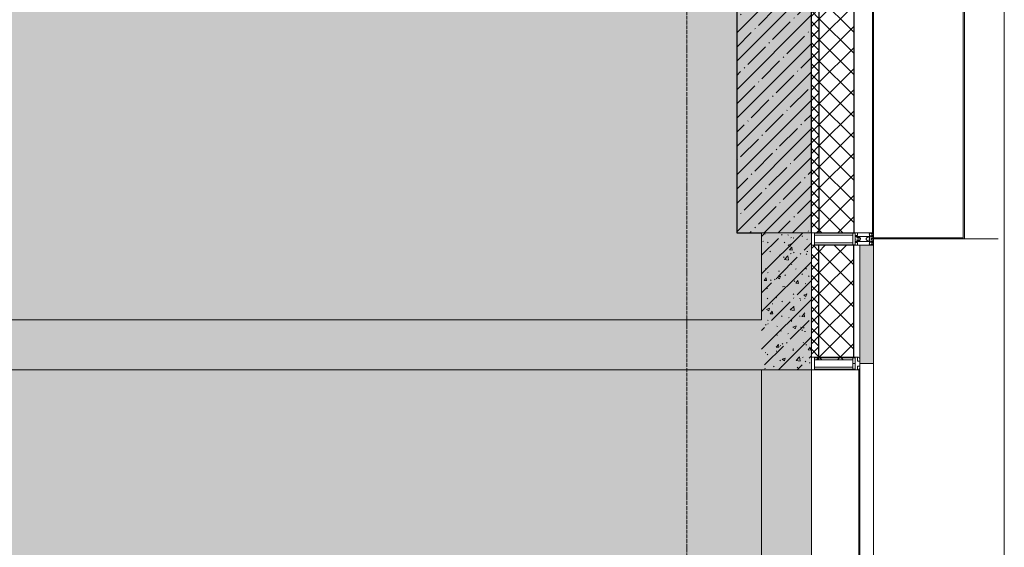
# Model space of a CAD drawing. Header units: millimetres. Extents: x -542966 to 178656, y -69521 to 267189.
# Tile 114 of 256: x -157983 to -154028, y 228424 to 230541. Entities that reach past the tile are written whole.
import ezdxf

# ---------------------------------------------------------------- set-up
doc = ezdxf.new("R2010")
doc.units = ezdxf.units.MM
doc.linetypes.add('-D1d1-15x02', pattern=[19, 15, -2, 0, -2])
for name, color, linetype, lineweight in [('_0', 7, 'Continuous', 13), ('A-COLS', 7, 'Continuous', 5), ('A-DETL-GENF', 7, 'Continuous', 5), ('A-GLAZ-CURT', 8, 'Continuous', 5), ('A-GLAZ-CWMG', 8, 'Continuous', 5), ('A-WALL', 7, 'Continuous', 5), ('A-WALL-FNSH', 8, 'Continuous', 5), ('I-WALL', 7, 'Continuous', 5), ('S-COLS', 7, 'Continuous', 5), ('S-GRID', 7, 'Continuous', 5), ('Ограждение', 7, 'Continuous', 5), ('Поручни', 7, 'Continuous', 5)]:
    doc.layers.add(name, color=color, linetype=linetype, lineweight=lineweight)
pattern_1 = [(45, (0, 0), (-21.213203, 21.213203), []), (135, (0, 0), (-21.213203, -21.213203), [])]
pattern_2 = [(45, (0, 0), (-42.42641, 42.42641), []), (135, (0, 0), (-42.42641, -42.42641), [])]
pattern_3 = [(45, (-192252.93, 225386.45), (-75.43415, 75.43415), [106.68, -17.78, 3.556, -17.78]), (45, (-192252.93, 225461.84), (-75.43415, 75.43415), []), (50, (-192252.93, 225386.45), (127.52922, -11.15758), [13.335, -146.685]), (355, (-192252.93, 225386.45), (-24.66966, 133.74002), [10.668, -117.348]), (100.451, (-192242.31, 225385.52), (102.85973, 122.5818), [11.333, -124.663]), (46.184, (-192252.93, 225422.01), (189.75516, -29.43036), [20.002, -220.027]), (96.636, (-192237.12, 225419.56), (166.1822, 173.1996), [17, -186.995]), (351.184, (-192252.93, 225422.01), (166.1839, 173.1976), [16.002, -176.022]), (21, (-192235.15, 225413.12), (106.13027, -71.58603), [13.335, -146.685]), (326, (-192235.15, 225413.12), (43.26188, 128.93175), [10.668, -117.348]), (71.451, (-192226.31, 225407.15), (149.39198, 57.34505), [11.333, -124.663]), (37.5, (-192252.935, 225386.45), (2.16223, 59.18836), [3.353, -112.573, 3.353, -115.773, -117.792]), (37.5, (-192252.935, 225386.45), (2.16223, 59.18836), [-235.052, 3.353, -114.44]), (7.5, (-192252.935, 225386.45), (46.77386, 70.12615), [3.353, -64.567, 3.353, -109.906, -44.894]), (7.5, (-192252.935, 225386.45), (46.77386, 70.12615), [-181.178, 3.353, -41.542]), (327.5, (-192292.584, 225386.45), (94.91367, -4.010093), [3.353, -41.097, 3.353, -135.331, -184.023]), (327.5, (-192292.584, 225386.45), (94.91367, -4.010093), [-183.134, 3.353, -180.67]), (317.5, (-192310.36, 225386.45), (103.69057, 17.79882), [3.353, -54.432, 3.353, -88.748, -130.683]), (317.5, (-192310.36, 225386.45), (103.69057, 17.79882), [-149.885, 3.353, -127.33])]

# ---------------------------------------------------------------- blocks, each defined once
blk = doc.blocks.new('Rectangular Mullion - 50Wx250H-V1-50_AS_M_L19')
at = {"layer": 'A-DETL-GENF'}
for p, q in [((-25, 65.2), (-25, 250)), ((-25, 250), (0, 250)), ((25, 250), (0, 250)), ((25, 65.2), (25, 250)), ((-23, 237.3), (0, 237.3)), ((-23, 237.3), (-23, 73.6)), ((-14.9, 84), (-14.9, 237.3)), ((23, 237.3), (0, 237.3)), ((14.9, 84), (14.9, 237.3)), ((23, 237.3), (23, 73.6)), ((0, 84), (-23, 84)), ((0, 84), (23, 84)), ((-14, 65.2), (-25, 65.2)), ((-0.5, 73.6), (-23, 73.6)), ((-14, 71.3), (-14, 65.2)), ((-10, 71.3), (-14, 71.3)), ((-10, 53), (-10, 71.3)), ((-8.7, 53), (-10, 53)), ((-10, 53), (-10, 17)), ((-8.7, 53), (-7, 54.7)), ((-7, 65.2), (-5.9, 67.3)), ((-7, 65.2), (-7, 54.7)), ((-4.1, 67.3), (-5.9, 67.3)), ((-4.1, 67.3), (-2.9, 65.1)), ((-2.9, 65.1), (-2.9, 54.6)), ((-1.3, 53), (-2.9, 54.6)), ((0, 53), (-1.3, 53)), ((0, 53), (1.3, 53)), ((0.5, 73.6), (23, 73.6)), ((1.3, 53), (2.9, 54.6)), ((4.1, 67.3), (2.9, 65.1)), ((2.9, 65.1), (2.9, 54.6)), ((4.1, 67.3), (5.9, 67.3)), ((7, 65.2), (5.9, 67.3)), ((7, 65.2), (7, 54.7)), ((8.7, 53), (7, 54.7)), ((8.7, 53), (10, 53)), ((10, 71.3), (14, 71.3)), ((10, 53), (10, 71.3)), ((10, 53), (10, 17)), ((14, 71.3), (14, 65.2)), ((14, 65.2), (25, 65.2)), ((-23.8, 14.6), (-25, 14.2)), ((-25, 0), (-25, 14.2)), ((-22.3, 17), (-23.8, 17)), ((-23.8, 17), (-23.8, 14.6)), ((-22.5, 10.6), (-23.8, 14.6)), ((-22.5, 10.6), (-23.7, 9.9)), ((-23.7, 1.3), (-23.7, 9.9)), ((-23.7, 1.3), (-11.8, 1.3)), ((-23.2, 10.2), (-22.5, 8)), ((-22.5, 8), (-22.5, 4.5)), ((-21.3, 4.5), (-22.5, 4.5)), ((-22.3, 17), (-22.3, 16)), ((-22.3, 16), (-21.3, 16)), ((-19, 17.6), (-21.3, 16)), ((-21.3, 4.5), (-21.3, 6.5)), ((-21.3, 6.5), (-14.2, 6.5)), ((-18.4, 16.6), (-19, 17.6)), ((-7.4, 16.6), (-18.4, 16.6)), ((-14.2, 6.5), (-14.2, 4.5)), ((-13.2, 4.5), (-14.2, 4.5)), ((-13.2, 4.5), (-12.2, 7.2)), ((-12.7, 7.6), (-11.3, 11.4)), ((-12.7, 7.6), (-11.8, 6.9)), ((-12.2, 9), (-12.2, 14.8)), ((-12.2, 14.8), (0, 14.8)), ((-11.8, 1.3), (-11.8, 6.9)), ((-10.5, 11.2), (-11.3, 11.4)), ((-10.5, 1.5), (-10.5, 11.2)), ((-4.8, 1.5), (-10.5, 1.5)), ((-10, 17), (-7.5, 17)), ((-8.5, 23), (-1.5, 30)), ((-8.5, 18.5), (-8.5, 23)), ((-7.5, 18.5), (-8.5, 18.5)), ((-7.5, 17), (-7.5, 18.5)), ((-7.4, 18), (-7.4, 16.6)), ((-2.6, 18), (-7.4, 18)), ((0, 8), (-4.8, 8)), ((-4.8, 1.5), (-4.8, 8)), ((-2.6, 18), (-2.6, 16.8)), ((-2.6, 16.8), (0, 16.8)), ((-1.5, 30), (0, 30)), ((1.5, 30), (0, 30)), ((2.6, 16.8), (0, 16.8)), ((0, 14.8), (0, 16.8)), ((0, 14.8), (0, 16.8)), ((12.2, 14.8), (0, 14.8)), ((0, 0), (0, 8)), ((0, 8), (4.8, 8)), ((0, 0), (0, 8)), ((8.5, 23), (1.5, 30)), ((2.6, 18), (2.6, 16.8)), ((2.6, 18), (7.4, 18)), ((4.8, 1.5), (4.8, 8)), ((4.8, 1.5), (10.5, 1.5)), ((7.4, 18), (7.4, 16.6)), ((7.4, 16.6), (18.4, 16.6)), ((7.5, 18.5), (8.5, 18.5)), ((7.5, 17), (7.5, 18.5)), ((10, 17), (7.5, 17)), ((8.5, 18.5), (8.5, 23)), ((10.5, 11.2), (11.3, 11.4)), ((10.5, 1.5), (10.5, 11.2)), ((12.7, 7.6), (11.3, 11.4)), ((12.7, 7.6), (11.8, 6.9)), ((11.8, 1.3), (11.8, 6.9)), ((23.7, 1.3), (11.8, 1.3)), ((12.2, 9), (12.2, 14.8)), ((13.2, 4.5), (12.2, 7.2)), ((13.2, 4.5), (14.2, 4.5)), ((21.3, 6.5), (14.2, 6.5)), ((14.2, 6.5), (14.2, 4.5)), ((18.4, 16.6), (19, 17.6)), ((19, 17.6), (21.3, 16)), ((22.3, 16), (21.3, 16)), ((21.3, 4.5), (21.3, 6.5)), ((21.3, 4.5), (22.5, 4.5)), ((22.3, 17), (22.3, 16)), ((22.3, 17), (23.8, 17)), ((22.5, 10.6), (23.8, 14.6)), ((22.5, 10.6), (23.7, 9.9)), ((23.2, 10.2), (22.5, 8)), ((22.5, 8), (22.5, 4.5)), ((23.7, 1.3), (23.7, 9.9)), ((23.8, 17), (23.8, 14.6)), ((23.8, 14.6), (25, 14.2)), ((25, 0), (25, 14.2)), ((-25, 0), (0, 0)), ((25, 0), (0, 0))]:
    blk.add_line(p, q, dxfattribs=at)
for centre, start, end in [((-0.5, 73.1), 360, 90), ((0.5, 73.1), 90, 180)]:
    blk.add_arc(centre, 0.5, start, end, dxfattribs=at)
blk = doc.blocks.new('Rectangular Mullion - R_StandardFrame_50Wx250H-3540091-50_AS_M_L19')
at = {"layer": 'A-GLAZ-CWMG', "lineweight": 9}
for p, q in [((0, 250), (-50, 250)), ((-50, 250), (-50, 0)), ((0, 0), (0, 250)), ((-50, 0), (0, 0))]:
    blk.add_line(p, q, dxfattribs=at)
blk = doc.blocks.new('System Panel - A_PAN_Glass-3619764-50_AS_M_L19')
at = {"layer": 'A-GLAZ-CURT'}
for p, q in [((687.5, 0), (-687.5, 0)), ((-687.5, 0), (-687.5, -55)), ((687.5, -55), (687.5, 0)), ((-673.5, -55), (687.5, -55))]:
    blk.add_line(p, q, dxfattribs=at)
blk = doc.blocks.new('Rectangular Mullion - R_InvisibleFrame_50Wx250H-3619765-50_AS_M_L19')
at = {"layer": 'A-GLAZ-CWMG'}
for p, q in [((37450, 3750), (37450, 2400)), ((37640, 3750), (37640, 2400))]:
    blk.add_line(p, q, dxfattribs=at)
blk = doc.blocks.new('Rectangular Mullion - 50Wx250H-3038606-50_AS_M_L19')
at = {"layer": 'A-DETL-GENF'}
for p, q in [((0, 250), (-25, 250)), ((-25, 250), (-25, 237.3)), ((-25, 65.2), (-25, 250)), ((-25, 250), (0, 250)), ((25, 250), (0, 250)), ((25, 250), (0, 250)), ((25, 237.3), (25, 250)), ((25, 65.2), (25, 250)), ((-23, 237.3), (0, 237.3)), ((-23, 237.3), (0, 237.3)), ((-23, 237.3), (-23, 73.6)), ((0, 237.3), (-14.9, 237.3)), ((-14.9, 237.3), (-14.9, 84)), ((-14.9, 84), (-14.9, 237.3)), ((14.9, 237.3), (0, 237.3)), ((0, 237.3), (23, 237.3)), ((23, 237.3), (0, 237.3)), ((14.9, 84), (14.9, 237.3)), ((14.9, 84), (14.9, 237.3)), ((23, 237.3), (23, 73.6)), ((0, 84), (-23, 84)), ((-23, 84), (-23, 73.6)), ((0, 84), (-23, 84)), ((-14.9, 84), (0, 84)), ((0, 84), (14.9, 84)), ((23, 84), (0, 84)), ((0, 84), (0, 73.6)), ((0, 84), (23, 84)), ((0, 73.6), (0, 84)), ((23, 73.6), (23, 84)), ((-25, 73.6), (-25, 65.2)), ((-25, 65.2), (-25, 60.2)), ((-10, 65.2), (-25, 65.2)), ((-25, 65.2), (-25, 60.2)), ((-25, 65.2), (-10, 65.2)), ((-10, 65.2), (-25, 65.2)), ((-23, 73.6), (0, 73.6)), ((0, 73.6), (-23, 73.6)), ((-0.5, 73.6), (-23, 73.6)), ((-10, 55), (-14, 55)), ((-14, 55), (-10, 55)), ((-10, 55), (-10, 65.2)), ((-10, 65.2), (-10, 55)), ((-10, 55), (-10, 65.2)), ((-10, 55), (0, 55)), ((0, 55), (-10, 55)), ((0, 73.6), (23, 73.6)), ((23, 73.6), (0, 73.6)), ((0, 55), (10, 55)), ((0, 55), (10, 55)), ((0.5, 73.6), (23, 73.6)), ((10, 65.2), (10, 55)), ((25, 65.2), (10, 65.2)), ((10, 55), (10, 65.2)), ((10, 65.2), (25, 65.2)), ((10, 65.2), (25, 65.2)), ((10, 55), (10, 65.2)), ((10, 55), (14, 55)), ((10, 55), (14, 55)), ((25, 65.2), (25, 73.6)), ((25, 65.2), (25, 60.2)), ((25, 60.2), (25, 65.2))]:
    blk.add_line(p, q, dxfattribs=at)
for centre, start, end in [((-14, 69.1), 218.9723, 270), ((-14, 69.1), 218.9723, 270), ((-14, 69.1), 218.9723, 270), ((14, 69.1), 270, 321.0277), ((14, 69.1), 270, 321.0277), ((14, 69.1), 270, 321.0277)]:
    blk.add_arc(centre, 14.1, start, end, dxfattribs=at)
blk = doc.blocks.new('Rectangular Mullion - R_InvisibleFrame_50Wx250H-3541462-50_AS_M_L19')
at = {"layer": 'A-GLAZ-CWMG', "lineweight": 9}
for p, q in [((-25, 73.6), (-25, 237.3)), ((25, 237.3), (25, 73.6))]:
    blk.add_line(p, q, dxfattribs=at)
blk = doc.blocks.new('Ограждение - Ограждение-4621983-50_AS_M_L19')
at = {"layer": 'Поручни'}
blk.add_line((38275, -1325), (38275, 11350), dxfattribs=at)
blk = doc.blocks.new('RST_AR_KMN_R22_B3_FCD_rvt-1-50_AS_M_L19')
at = {"layer": 'A-WALL'}
h = blk.add_hatch(dxfattribs=at)
h.set_pattern_fill('FP_6', color=256, style=0, pattern_type=2)
h.set_pattern_definition(pattern_1)
h.paths.add_polyline_path([(37480, 4300), (37480, 5350), (37450, 5350), (37450, 4300)])
h = blk.add_hatch(dxfattribs=at)
h.set_pattern_fill('FP_7', color=256, style=0, pattern_type=2)
h.set_pattern_definition(pattern_2)
h.paths.add_polyline_path([(37620, 4300), (37620, 5350), (37480, 5350), (37480, 4300)])
h = blk.add_hatch(dxfattribs=at)
h.set_pattern_fill('FP_6', color=256, style=0, pattern_type=2)
h.set_pattern_definition(pattern_1)
h.paths.add_polyline_path([(37480, 3789.9), (37480, 4250), (37450, 4250), (37450, 3800), (37462.7, 3800), (37462.7, 3789.9), (37473.4, 3789.9)])
h = blk.add_hatch(dxfattribs=at)
h.set_pattern_fill('FP_7', color=256, style=0, pattern_type=2)
h.set_pattern_definition(pattern_2)
h.paths.add_polyline_path([(37616.1, 3789.9), (37616.1, 3798), (37620, 3798), (37620, 4250), (37480, 4250), (37480, 3789.9)])
at = {"layer": 'A-WALL', "true_color": 0xeff9fa}
blk.add_hatch(color=7, dxfattribs=at).paths.add_polyline_path([(37700, 3775), (37700, 4250), (37645, 4250), (37645, 3775)])
at = {"layer": 'A-COLS', "lineweight": 18}
for p, q in [((38059.6, 5375), (38059.6, 4275)), ((38064.6, 4275), (38064.6, 5375)), ((38059.6, 4280), (37700, 4280)), ((37700, 4280), (37700, 4275)), ((37700, 4275), (38059.6, 4275)), ((38059.6, 4275), (38059.6, 4280)), ((38059.6, 4275), (38064.6, 4275))]:
    blk.add_line(p, q, dxfattribs=at)
at = {"layer": 'A-COLS'}
blk.add_line((38200.6, 4275), (38064.6, 4275), dxfattribs=at)
at = {"layer": 'A-WALL'}
for p, q in [((37450, 5350), (37450, 4300)), ((37695, 5350), (37695, 4300)), ((37450, 4300), (37480, 4300)), ((37620, 4300), (37695, 4300)), ((37450, 4250), (37450, 3800)), ((37480, 4250), (37450, 4250)), ((37645, 4250), (37620, 4250)), ((37645, 3789), (37645, 4250))]:
    blk.add_line(p, q, dxfattribs=at)
at = {"layer": 'A-WALL', "lineweight": 25}
for p, q in [((37480, 5350), (37480, 4300)), ((37620, 5350), (37620, 4300)), ((37480, 4300), (37620, 4300)), ((37620, 4250), (37480, 4250)), ((37480, 3789.9), (37480, 4250)), ((37620, 3798), (37620, 4250))]:
    blk.add_line(p, q, dxfattribs=at)
at = {"layer": 'A-WALL-FNSH'}
for p, q in [((37700, 4300), (37700, 5350)), ((37695, 4300), (37700, 4300)), ((37700, 4250), (37645, 4250)), ((37700, 3775), (37700, 4250)), ((37645, 3775), (37700, 3775))]:
    blk.add_line(p, q, dxfattribs=at)
at = {"layer": 'A-GLAZ-CURT', "lineweight": 5, "rotation": 270}
blk.add_blockref('System Panel - A_PAN_Glass-3619764-50_AS_M_L19', (37700, 3087.5), dxfattribs=at)
at = {"layer": 'A-GLAZ-CWMG', "lineweight": 5, "extrusion": (0, 0, -1), "rotation": 270}
for name, p in [('Rectangular Mullion - 50Wx250H-V1-50_AS_M_L19', (-37700, 4275)), ('Rectangular Mullion - 50Wx250H-3038606-50_AS_M_L19', (-37700, 3775)), ('Rectangular Mullion - R_InvisibleFrame_50Wx250H-3541462-50_AS_M_L19', (-37700, 3775))]:
    blk.add_blockref(name, p, dxfattribs=at)
at = {"layer": 'A-GLAZ-CWMG', "lineweight": 5, "rotation": 90.00000000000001}
blk.add_blockref('Rectangular Mullion - R_StandardFrame_50Wx250H-3540091-50_AS_M_L19', (37700, 4300), dxfattribs=at)
at = {"layer": 'A-GLAZ-CWMG', "lineweight": 5}
blk.add_blockref('Rectangular Mullion - R_InvisibleFrame_50Wx250H-3619765-50_AS_M_L19', (0, 0), dxfattribs=at)
at = {"layer": 'Ограждение', "lineweight": 5}
blk.add_blockref('Ограждение - Ограждение-4621983-50_AS_M_L19', (-50, 50), dxfattribs=at)

msp = doc.modelspace()

# ---------------------------------------------------------------- hatches: boundary and pattern name
at = {"layer": '_0', "transparency": 33554534}
h = msp.add_hatch(color=252, dxfattribs=at)
h.dxf.hatch_style = 1
h.paths.add_polyline_path([(-154802.1, 224885.6), (-192753.7, 224885.6), (-192753.7, 254837.2), (-154802.1, 254837.2)])
h.paths.add_polyline_path([(-186502.9, 232136.4), (-186502.9, 235386.4), (-183902.9, 235386.4), (-183902.9, 239436.4), (-179002.9, 239436.4), (-179002.9, 237936.4), (-177402.9, 237936.4), (-177402.9, 244336.4), (-185852.9, 244336.4), (-185852.9, 246136.4), (-186852.9, 246136.4), (-186852.9, 248136.4), (-182952.9, 248136.4), (-182952.9, 246386.4), (-163952.9, 246386.4), (-163952.9, 248136.4), (-160672.9, 248136.4), (-160672.9, 246136.4), (-161752.9, 246136.4), (-161752.9, 244336.4), (-169802.9, 244336.4), (-169802.9, 235386.4), (-161802.9, 235386.4), (-161802.9, 234986.4), (-161302.9, 234986.4), (-161302.9, 232136.4), (-163402.9, 232136.4), (-163402.9, 233336.4), (-183902.9, 233336.4), (-183902.9, 232136.4)], flags=16)
at = {"layer": 'I-WALL'}
h = msp.add_hatch(dxfattribs=at)
h.set_pattern_fill('FP_43', color=256, style=0, pattern_type=2)
h.set_pattern_definition(pattern_3)
h.paths.add_polyline_path([(-155002.9, 229136.4), (-154802.9, 229136.4), (-154802.9, 229686.4), (-155002.9, 229686.4), (-155002.9, 229138.4)])
h = msp.add_hatch(dxfattribs=at)
h.set_pattern_fill('FP_43', color=256, style=0, pattern_type=2)
h.set_pattern_definition(pattern_3)
h.paths.add_polyline_path([(-159252.9, 229136.4), (-155002.9, 229136.4), (-155002.9, 229336.4), (-159252.9, 229336.4)])
at = {"layer": 'S-COLS'}
h = msp.add_hatch(dxfattribs=at)
h.set_pattern_fill('FP_1', color=256, style=0, pattern_type=2)
h.set_pattern_definition([(45, (-192252.935, 225386.45), (-57.02463, 57.02463), []), (45, (-192195.91, 225386.45), (-57.02463, 57.02463), [100.806, -20.161, 3.353, -16.808])])
h.paths.add_polyline_path([(-154802.9, 229686.4), (-154802.9, 230786.4), (-155102.9, 230786.4), (-155102.9, 229686.4), (-155002.9, 229686.4)])

# ---------------------------------------------------------------- linework, layer by layer
at = {"layer": 'A-WALL', "lineweight": 9}
for p, q in [((-155002.9, 229686.4), (-155002.9, 229336.4)), ((-154802.9, 229186.4), (-154802.9, 229686.4)), ((-155002.9, 229336.4), (-159252.9, 229336.4)), ((-159452.9, 229136.4), (-154802.9, 229136.4))]:
    msp.add_line(p, q, dxfattribs=at)
at = {"layer": 'A-WALL'}
msp.add_line((-154802.9, 229686.4), (-155002.9, 229686.4), dxfattribs=at)
at = {"layer": 'I-WALL'}
msp.add_line((-155002.9, 227786.4), (-155002.9, 229136.4), dxfattribs=at)
at = {"layer": 'S-COLS', "lineweight": 25}
for p, q in [((-155102.9, 230786.4), (-155102.9, 229686.4)), ((-154802.9, 229686.4), (-154802.9, 230786.4)), ((-155102.9, 229686.4), (-155002.9, 229686.4))]:
    msp.add_line(p, q, dxfattribs=at)
at = {"layer": 'S-COLS'}
msp.add_line((-155002.9, 229686.4), (-154802.9, 229686.4), dxfattribs=at)
at = {"layer": 'S-GRID', "linetype": '-D1d1-15x02'}
msp.add_line((-155302.9, 222691.8), (-155302.9, 256139.7), dxfattribs=at)

# ---------------------------------------------------------------- block references
at = {"lineweight": 5}
msp.add_blockref('RST_AR_KMN_R22_B3_FCD_rvt-1-50_AS_M_L19', (-192252.9, 225386.4), dxfattribs=at)

doc.saveas('drawing.dxf')
